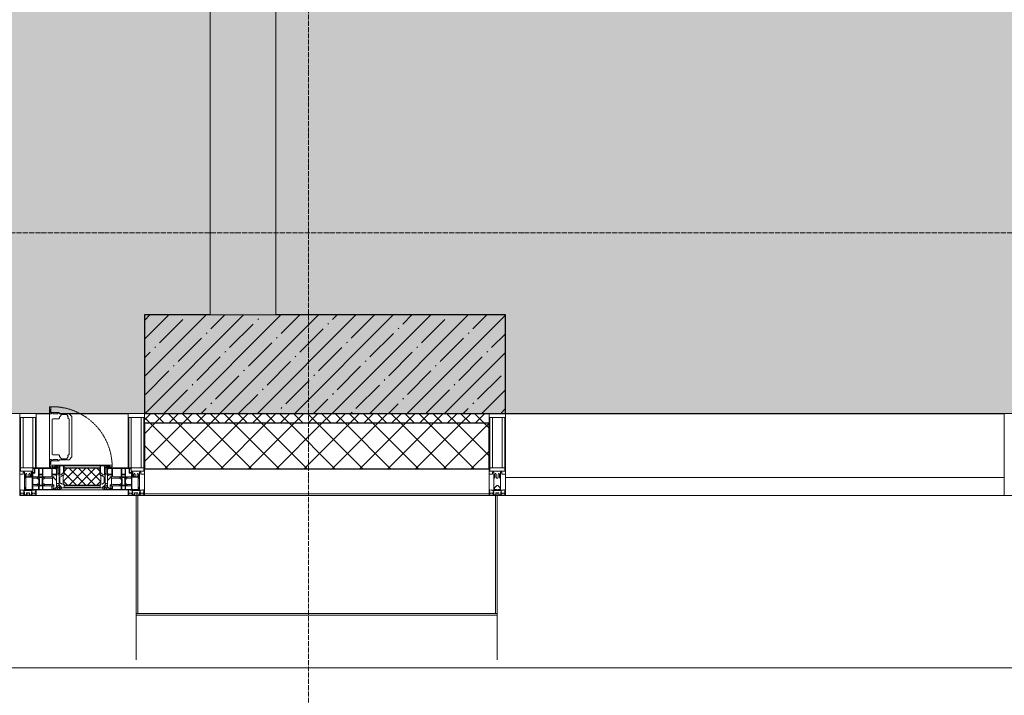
# Model space of a CAD drawing. Header units: millimetres. Extents: x -559767 to 178656, y -69521 to 138453.
# Tile 98 of 256: x -169983 to -166983, y 90862 to 92921. Entities that reach past the tile are written whole.
import ezdxf

# ---------------------------------------------------------------- set-up
doc = ezdxf.new("R2010")
doc.units = ezdxf.units.MM
doc.linetypes.add('-D1-02х01', pattern=[3, 2, -1])
doc.linetypes.add('-D1d1-15x02', pattern=[19, 15, -2, 0, -2])
for name, color, linetype, lineweight in [('_0', 7, 'Continuous', 13), ('A-COLS', 7, 'Continuous', 5), ('A-DETL-GENF', 7, 'Continuous', 5), ('A-GLAZ', 7, 'Continuous', 5), ('A-GLAZ-CURT', 8, 'Continuous', 5), ('A-GLAZ-CWMG', 8, 'Continuous', 5), ('A-WALL', 7, 'Continuous', 5), ('A-WALL-FNSH', 8, 'Continuous', 5), ('I-WALL', 7, 'Continuous', 5), ('S-COLS', 7, 'Continuous', 5), ('S-GRID', 7, 'Continuous', 5), ('Ограждение', 7, 'Continuous', 5), ('Поручни', 7, 'Continuous', 5)]:
    doc.layers.add(name, color=color, linetype=linetype, lineweight=lineweight)

# ---------------------------------------------------------------- blocks, each defined once
blk = doc.blocks.new('System Panel - A_PAN_Glass-5027492-50_AS_M_L13')
at = {"layer": 'A-GLAZ-CURT'}
for p, q in [((760, 0), (-760, 0)), ((-760, 0), (-760, -55)), ((760, -55), (760, 0)), ((-760, -55), (760, -55))]:
    blk.add_line(p, q, dxfattribs=at)
blk = doc.blocks.new('Rectangular Mullion - R_StandardFrame_50Wx250H-3323615-50_AS_M_L13')
at = {"layer": 'A-GLAZ-CWMG'}
blk.add_line((37450, 5400), (37450, 6920), dxfattribs=at)
blk = doc.blocks.new('Rectangular Mullion - R_StandardFrame_50Wx250H-3538113-50_AS_M_L13')
at = {"layer": 'A-GLAZ-CWMG', "lineweight": 9}
for p, q in [((-25, 84), (-25, 250)), ((-25, 250), (25, 250)), ((25, 250), (25, 0)), ((-25, 0), (-25, 17)), ((25, 0), (-25, 0))]:
    blk.add_line(p, q, dxfattribs=at)
blk = doc.blocks.new('Rectangular Mullion - 50Wx250H-2623690-50_AS_M_L13')
at = {"layer": 'A-DETL-GENF'}
for p, q in [((-25, 65.2), (-25, 250)), ((-25, 250), (0, 250)), ((25, 250), (0, 250)), ((25, 65.2), (25, 250)), ((-23, 237.3), (0, 237.3)), ((-23, 237.3), (-23, 73.6)), ((-14.9, 84), (-14.9, 237.3)), ((23, 237.3), (0, 237.3)), ((14.9, 84), (14.9, 237.3)), ((23, 237.3), (23, 73.6)), ((-14, 65.2), (-25, 65.2)), ((0, 84), (-23, 84)), ((-0.5, 73.6), (-23, 73.6)), ((-14, 71.3), (-14, 65.2)), ((-10, 71.3), (-14, 71.3)), ((-10, 53), (-10, 71.3)), ((-7, 65.2), (-5.9, 67.3)), ((-7, 65.2), (-7, 54.7)), ((-4.1, 67.3), (-5.9, 67.3)), ((-4.1, 67.3), (-2.9, 65.1)), ((-2.9, 65.1), (-2.9, 54.6)), ((0, 84), (23, 84)), ((0.5, 73.6), (23, 73.6)), ((4.1, 67.3), (2.9, 65.1)), ((2.9, 65.1), (2.9, 54.6)), ((4.1, 67.3), (5.9, 67.3)), ((7, 65.2), (5.9, 67.3)), ((7, 65.2), (7, 54.7)), ((10, 71.3), (14, 71.3)), ((10, 53), (10, 71.3)), ((14, 71.3), (14, 65.2)), ((14, 65.2), (25, 65.2)), ((-8.7, 53), (-10, 53)), ((-10, 53), (-10, 17)), ((-8.7, 53), (-7, 54.7)), ((-1.3, 53), (-2.9, 54.6)), ((0, 53), (-1.3, 53)), ((0, 53), (1.3, 53)), ((1.3, 53), (2.9, 54.6)), ((8.7, 53), (7, 54.7)), ((8.7, 53), (10, 53)), ((10, 53), (10, 17)), ((-23.8, 14.6), (-25, 14.2)), ((-25, 0), (-25, 14.2)), ((-22.3, 17), (-23.8, 17)), ((-23.8, 17), (-23.8, 14.6)), ((-22.5, 10.6), (-23.8, 14.6)), ((-22.5, 10.6), (-23.7, 9.9)), ((-23.7, 1.3), (-23.7, 9.9)), ((-23.7, 1.3), (-11.8, 1.3)), ((-23.2, 10.2), (-22.5, 8)), ((-22.5, 8), (-22.5, 4.5)), ((-21.3, 4.5), (-22.5, 4.5)), ((-22.3, 17), (-22.3, 16)), ((-22.3, 16), (-21.3, 16)), ((-19, 17.6), (-21.3, 16)), ((-21.3, 4.5), (-21.3, 6.5)), ((-21.3, 6.5), (-14.2, 6.5)), ((-18.4, 16.6), (-19, 17.6)), ((-7.4, 16.6), (-18.4, 16.6)), ((-14.2, 6.5), (-14.2, 4.5)), ((-13.2, 4.5), (-14.2, 4.5)), ((-13.2, 4.5), (-12.2, 7.2)), ((-12.7, 7.6), (-11.3, 11.4)), ((-12.7, 7.6), (-11.8, 6.9)), ((-12.2, 9), (-12.2, 14.8)), ((-12.2, 14.8), (0, 14.8)), ((-11.8, 1.3), (-11.8, 6.9)), ((-10.5, 11.2), (-11.3, 11.4)), ((-10.5, 1.5), (-10.5, 11.2)), ((-4.8, 1.5), (-10.5, 1.5)), ((-10, 17), (-7.5, 17)), ((-8.5, 23), (-1.5, 30)), ((-8.5, 18.5), (-8.5, 23)), ((-7.5, 18.5), (-8.5, 18.5)), ((-7.5, 17), (-7.5, 18.5)), ((-7.4, 18), (-7.4, 16.6)), ((-2.6, 18), (-7.4, 18)), ((0, 8), (-4.8, 8)), ((-4.8, 1.5), (-4.8, 8)), ((-2.6, 18), (-2.6, 16.8)), ((-2.6, 16.8), (0, 16.8)), ((-1.5, 30), (0, 30)), ((1.5, 30), (0, 30)), ((2.6, 16.8), (0, 16.8)), ((0, 14.8), (0, 16.8)), ((0, 14.8), (0, 16.8)), ((12.2, 14.8), (0, 14.8)), ((0, 0), (0, 8)), ((0, 8), (4.8, 8)), ((0, 0), (0, 8)), ((8.5, 23), (1.5, 30)), ((2.6, 18), (2.6, 16.8)), ((2.6, 18), (7.4, 18)), ((4.8, 1.5), (4.8, 8)), ((4.8, 1.5), (10.5, 1.5)), ((7.4, 18), (7.4, 16.6)), ((7.4, 16.6), (18.4, 16.6)), ((7.5, 18.5), (8.5, 18.5)), ((7.5, 17), (7.5, 18.5)), ((10, 17), (7.5, 17)), ((8.5, 18.5), (8.5, 23)), ((10.5, 11.2), (11.3, 11.4)), ((10.5, 1.5), (10.5, 11.2)), ((12.7, 7.6), (11.3, 11.4)), ((12.7, 7.6), (11.8, 6.9)), ((11.8, 1.3), (11.8, 6.9)), ((23.7, 1.3), (11.8, 1.3)), ((12.2, 9), (12.2, 14.8)), ((13.2, 4.5), (12.2, 7.2)), ((13.2, 4.5), (14.2, 4.5)), ((21.3, 6.5), (14.2, 6.5)), ((14.2, 6.5), (14.2, 4.5)), ((18.4, 16.6), (19, 17.6)), ((19, 17.6), (21.3, 16)), ((22.3, 16), (21.3, 16)), ((21.3, 4.5), (21.3, 6.5)), ((21.3, 4.5), (22.5, 4.5)), ((22.3, 17), (22.3, 16)), ((22.3, 17), (23.8, 17)), ((22.5, 10.6), (23.8, 14.6)), ((22.5, 10.6), (23.7, 9.9)), ((23.2, 10.2), (22.5, 8)), ((22.5, 8), (22.5, 4.5)), ((23.7, 1.3), (23.7, 9.9)), ((23.8, 17), (23.8, 14.6)), ((23.8, 14.6), (25, 14.2)), ((25, 0), (25, 14.2)), ((-25, 0), (0, 0)), ((25, 0), (0, 0))]:
    blk.add_line(p, q, dxfattribs=at)
for centre, start, end in [((-0.5, 73.1), 360, 90), ((0.5, 73.1), 90, 180)]:
    blk.add_arc(centre, 0.5, start, end, dxfattribs=at)
blk = doc.blocks.new('Rectangular Mullion - R_StandardFrame_50Wx250H-4058886-50_AS_M_L13')
at = {"layer": 'A-GLAZ-CWMG', "lineweight": 9}
for p, q in [((-50, 0), (-50, 250)), ((-50, 250), (0, 250)), ((0, 250), (0, 0)), ((0, 0), (-50, 0))]:
    blk.add_line(p, q, dxfattribs=at)
blk = doc.blocks.new('Rectangular Mullion - 50Wx250H-V1-50_AS_M_L13')
at = {"layer": 'A-DETL-GENF'}
for p, q in [((-25, 84), (-25, 250)), ((-25, 250), (0, 250)), ((25, 250), (0, 250)), ((25, 65.2), (25, 250)), ((-23, 237.3), (0, 237.3)), ((-23, 237.3), (-23, 84)), ((-14.9, 84), (-14.9, 237.3)), ((23, 237.3), (0, 237.3)), ((14.9, 84), (14.9, 237.3)), ((23, 237.3), (23, 73.6)), ((0, 84), (-15, 84)), ((-0.5, 73.6), (-15, 73.6)), ((-10, 71.3), (-12, 71.3)), ((-10, 57.4), (-10, 71.3)), ((-7, 65.2), (-5.9, 67.3)), ((-7, 65.2), (-7, 57)), ((-4.1, 67.3), (-5.9, 67.3)), ((-4.1, 67.3), (-2.9, 65.1)), ((-2.9, 65.1), (-2.9, 57)), ((0, 84), (23, 84)), ((0.5, 73.6), (23, 73.6)), ((4.1, 67.3), (2.9, 65.1)), ((2.9, 65.1), (2.9, 57)), ((4.1, 67.3), (5.9, 67.3)), ((7, 65.2), (5.9, 67.3)), ((7, 65.2), (7, 54.7)), ((10, 71.3), (14, 71.3)), ((10, 53), (10, 71.3)), ((14, 71.3), (14, 65.2)), ((14, 65.2), (25, 65.2)), ((8.7, 53), (7, 54.7)), ((8.7, 53), (10, 53)), ((10, 53), (10, 17)), ((-23.8, 14.6), (-25, 14.2)), ((-25, 0), (-25, 14.2)), ((-23.8, 17), (-23.8, 14.6)), ((-22.5, 10.6), (-23.8, 14.6)), ((-22.5, 10.6), (-23.7, 9.9)), ((-23.7, 1.3), (-23.7, 9.9)), ((-23.7, 1.3), (-11.8, 1.3)), ((-23.2, 10.2), (-22.5, 8)), ((-22.5, 8), (-22.5, 4.5)), ((-21.3, 4.5), (-22.5, 4.5)), ((-22.3, 17), (-22.3, 16)), ((-22.3, 16), (-21.3, 16)), ((-19.9, 17), (-21.3, 16)), ((-21.3, 4.5), (-21.3, 6.5)), ((-21.3, 6.5), (-14.2, 6.5)), ((-7.4, 16.6), (-18.4, 16.6)), ((-14.2, 6.5), (-14.2, 4.5)), ((-13.2, 4.5), (-14.2, 4.5)), ((-13.2, 4.5), (-12.2, 7.2)), ((-12.7, 7.6), (-11.3, 11.4)), ((-12.7, 7.6), (-11.8, 6.9)), ((-12.2, 9), (-12.2, 14.8)), ((-12.2, 14.8), (0, 14.8)), ((-11.8, 1.3), (-11.8, 6.9)), ((-10.5, 11.2), (-11.3, 11.4)), ((-10.5, 1.5), (-10.5, 11.2)), ((-4.8, 1.5), (-10.5, 1.5)), ((0, 8), (-4.8, 8)), ((-4.8, 1.5), (-4.8, 8)), ((-2.6, 16.8), (0, 16.8)), ((2.6, 16.8), (0, 16.8)), ((0, 14.8), (0, 16.8)), ((0, 14.8), (0, 16.8)), ((12.2, 14.8), (0, 14.8)), ((0, 0), (0, 8)), ((0, 8), (4.8, 8)), ((0, 0), (0, 8)), ((4.8, 1.5), (4.8, 8)), ((4.8, 1.5), (10.5, 1.5)), ((8.5, 23), (6, 25.5)), ((6, 18), (7.4, 18)), ((7.4, 18), (7.4, 16.6)), ((7.4, 16.6), (18.4, 16.6)), ((7.5, 18.5), (8.5, 18.5)), ((7.5, 17), (7.5, 18.5)), ((10, 17), (7.5, 17)), ((8.5, 18.5), (8.5, 23)), ((10.5, 11.2), (11.3, 11.4)), ((10.5, 1.5), (10.5, 11.2)), ((12.7, 7.6), (11.3, 11.4)), ((12.7, 7.6), (11.8, 6.9)), ((11.8, 1.3), (11.8, 6.9)), ((23.7, 1.3), (11.8, 1.3)), ((12.2, 9), (12.2, 14.8)), ((13.2, 4.5), (12.2, 7.2)), ((13.2, 4.5), (14.2, 4.5)), ((21.3, 6.5), (14.2, 6.5)), ((14.2, 6.5), (14.2, 4.5)), ((18.4, 16.6), (19, 17.6)), ((19, 17.6), (21.3, 16)), ((22.3, 16), (21.3, 16)), ((21.3, 4.5), (21.3, 6.5)), ((21.3, 4.5), (22.5, 4.5)), ((22.3, 17), (22.3, 16)), ((22.3, 17), (23.8, 17)), ((22.5, 10.6), (23.8, 14.6)), ((22.5, 10.6), (23.7, 9.9)), ((23.2, 10.2), (22.5, 8)), ((22.5, 8), (22.5, 4.5)), ((23.7, 1.3), (23.7, 9.9)), ((23.8, 17), (23.8, 14.6)), ((23.8, 14.6), (25, 14.2)), ((25, 0), (25, 14.2)), ((-25, 0), (0, 0)), ((25, 0), (0, 0))]:
    blk.add_line(p, q, dxfattribs=at)
for centre, start, end in [((-0.5, 73.1), 360, 90), ((0.5, 73.1), 90, 180)]:
    blk.add_arc(centre, 0.5, start, end, dxfattribs=at)
blk = doc.blocks.new('A_PAN_Створка - 383мм-V38-50_AS_M_L13')
at = {"layer": 'A-GLAZ-CURT'}
h = blk.add_hatch(dxfattribs=at)
h.set_pattern_fill('FP_31', color=256, style=0, pattern_type=2)
h.set_pattern_definition([(225, (22460, -750), (14.142136, -14.142136), []), (315, (22460, -750), (14.142136, 14.142136), [])])
h.paths.add_polyline_path([(-54.5, -31.8), (-54.9, -34.1), (-57.2, -36.4), (-57.2, -60.8), (-54.6, -63.4), (-53.6, -82.7), (54.6, -81.8), (55.5, -62.5), (57.2, -60.8), (57.2, -36.4), (54.9, -34.1), (54.5, -31.8), (-33.4, -31.8)])
at = {"layer": 'A-DETL-GENF'}
for p, q in [((-70, -32.1), (-61.4, -23.5)), ((61.4, -23.5), (-61.4, -23.5)), ((-54.9, -25.8), (-53.9, -24.8)), ((-54.9, -29.5), (-54.9, -25.8)), ((-53.9, -30.5), (-54.9, -29.5)), ((-53.9, -24.8), (53.9, -24.8)), ((54.9, -25.8), (53.9, -24.8)), ((53.9, -30.5), (54.9, -29.5)), ((54.9, -29.5), (54.9, -25.8)), ((70, -32.1), (61.4, -23.5)), ((-70, -62.5), (-70, -32.1)), ((-67.8, -38.3), (-65.7, -37.4)), ((-67.8, -55.7), (-67.8, -38.3)), ((-66, -56.5), (-67.8, -55.7)), ((-66, -56.5), (-62, -59.1)), ((-65.7, -37.4), (-60.8, -34.7)), ((-62, -59.1), (-60.7, -61)), ((-60.8, -34.7), (-57.3, -35.9)), ((-55.2, -33.8), (-57.3, -35.9)), ((-54.9, -34.1), (-57.2, -36.4)), ((-57.2, -36.4), (-57.2, -60.8)), ((-55.2, -33.8), (-54.8, -31.5)), ((-54.5, -31.8), (-54.9, -34.1)), ((0, -31.5), (-54.8, -31.5)), ((54.5, -31.8), (-54.5, -31.8)), ((53.9, -30.5), (-53.9, -30.5)), ((0, -31.5), (54.8, -31.5)), ((54.9, -34.1), (54.5, -31.8)), ((55.2, -33.8), (54.8, -31.5)), ((57.2, -36.4), (54.9, -34.1)), ((55.2, -33.8), (57.3, -35.9)), ((57.2, -60.8), (57.2, -36.4)), ((60.8, -34.7), (57.3, -35.9)), ((62, -59.1), (60.7, -61)), ((65.7, -37.4), (60.8, -34.7)), ((66, -56.5), (62, -59.1)), ((67.8, -38.3), (65.7, -37.4)), ((66, -56.5), (67.8, -55.7)), ((67.8, -55.7), (67.8, -38.3)), ((70, -62.5), (70, -32.1)), ((-91.5, -87.5), (-73.9, -87.5)), ((-91.5, -92), (-91.5, -87.5)), ((-83.4, -90.3), (-83.4, -87.5)), ((-73.9, -62.5), (-70, -62.5)), ((-73.9, -87.5), (-73.9, -62.5)), ((-69.4, -66.5), (-73.9, -66.5)), ((-73.9, -81.5), (-69.4, -81.5)), ((-69.4, -85.5), (-73.9, -85.5)), ((-69.4, -81.5), (-69.4, -66.5)), ((-69.4, -90.3), (-69.4, -85.5)), ((-61.7, -62.5), (-67.9, -62.5)), ((-67.9, -62.5), (-67.9, -89.3)), ((-67.9, -89.3), (-66.9, -90.3)), ((-61.7, -64.9), (-61.7, -62.5)), ((-60.1, -67.7), (-61.7, -64.9)), ((-60.7, -61), (-57.4, -61)), ((-56.4, -67.7), (-60.1, -67.7)), ((-57.4, -61), (-54.9, -63.5)), ((-57.4, -90.3), (-56.4, -89.4)), ((-57.2, -60.8), (-54.6, -63.4)), ((-56.4, -89.4), (-56.4, -67.7)), ((-54.9, -63.5), (-54.9, -81.9)), ((-54.9, -81.9), (-53.8, -83)), ((-54.9, -85.6), (-53.9, -84.6)), ((-54.9, -89.3), (-54.9, -85.6)), ((-53.9, -90.3), (-54.9, -89.3)), ((-54.6, -63.4), (-54.6, -81.8)), ((-54.6, -81.8), (-53.6, -82.7)), ((-53.9, -84.6), (53.9, -84.6)), ((53.8, -83), (-53.8, -83)), ((-53.6, -82.7), (53.6, -82.7)), ((53.6, -82.7), (54.6, -81.8)), ((54.9, -81.9), (53.8, -83)), ((54.9, -85.6), (53.9, -84.6)), ((53.9, -90.3), (54.9, -89.3)), ((54.6, -63.4), (57.2, -60.8)), ((54.6, -81.8), (54.6, -63.4)), ((57.4, -61), (54.9, -63.5)), ((54.9, -63.5), (54.9, -81.9)), ((54.9, -89.3), (54.9, -85.6)), ((56.4, -67.7), (60.1, -67.7)), ((56.4, -89.4), (56.4, -67.7)), ((57.4, -90.3), (56.4, -89.4)), ((60.7, -61), (57.4, -61)), ((60.1, -67.7), (61.7, -64.9)), ((61.7, -62.5), (67.9, -62.5)), ((61.7, -64.9), (61.7, -62.5)), ((67.9, -89.3), (66.9, -90.3)), ((67.9, -62.5), (67.9, -89.3)), ((69.4, -66.5), (73.9, -66.5)), ((69.4, -81.5), (69.4, -66.5)), ((73.9, -81.5), (69.4, -81.5)), ((69.4, -85.5), (73.9, -85.5)), ((69.4, -90.3), (69.4, -85.5)), ((73.9, -62.5), (70, -62.5)), ((73.9, -87.5), (73.9, -62.5)), ((91.5, -87.5), (73.9, -87.5)), ((83.4, -90.3), (83.4, -87.5)), ((91.5, -92), (91.5, -87.5)), ((-91.5, -92), (91.5, -92)), ((-83.4, -90.3), (-69.4, -90.3)), ((-66.9, -90.3), (-57.4, -90.3)), ((53.9, -90.3), (-53.9, -90.3)), ((66.9, -90.3), (57.4, -90.3)), ((83.4, -90.3), (69.4, -90.3))]:
    blk.add_line(p, q, dxfattribs=at)
at = {"layer": 'A-DETL-GENF', "color": 9, "true_color": 0xc8c8c8}
for p, q in [((95.1, -87.5), (95.1, -105.1)), ((99.6, -87.5), (95.1, -87.5)), ((99.6, -270.5), (99.6, -87.5)), ((39.7, -109), (31.1, -117.6)), ((31.1, -117.6), (31.1, -240.4)), ((70.1, -109), (39.7, -109)), ((45, -113.3), (42.3, -118.2)), ((42.3, -118.2), (43.5, -121.7)), ((45.9, -111.2), (45, -113.3)), ((63.3, -111.2), (45.9, -111.2)), ((64.1, -113), (63.3, -111.2)), ((64.1, -113), (66.7, -117)), ((66.7, -117), (68.6, -118.3)), ((68.6, -118.3), (68.6, -121.6)), ((70.1, -105.1), (70.1, -109)), ((95.1, -105.1), (70.1, -105.1)), ((74.1, -109.6), (74.1, -105.1)), ((89.1, -109.6), (74.1, -109.6)), ((89.1, -105.1), (89.1, -109.6)), ((93.1, -109.6), (93.1, -105.1)), ((97.9, -109.6), (93.1, -109.6)), ((97.9, -95.6), (95.1, -95.6)), ((97.9, -95.6), (97.9, -109.6)), ((41.4, -123.8), (39.1, -124.2)), ((39.1, -179), (39.1, -124.2)), ((41.4, -123.8), (43.5, -121.7)), ((68.6, -121.6), (71.1, -124.1)), ((71.1, -124.1), (89.5, -124.1)), ((89.5, -124.1), (90.6, -125.2)), ((90.6, -125.2), (90.6, -232.8)), ((39.1, -179), (39.1, -233.8)), ((41.4, -234.2), (39.1, -233.8)), ((41.4, -234.2), (43.5, -236.3)), ((42.3, -239.8), (43.5, -236.3)), ((45, -244.7), (42.3, -239.8)), ((66.7, -241), (68.6, -239.7)), ((68.6, -236.4), (71.1, -233.9)), ((68.6, -239.7), (68.6, -236.4)), ((71.1, -233.9), (89.5, -233.9)), ((89.5, -233.9), (90.6, -232.8)), ((39.7, -249), (31.1, -240.4)), ((70.1, -249), (39.7, -249)), ((45.9, -246.8), (45, -244.7)), ((63.3, -246.8), (45.9, -246.8)), ((64.1, -245), (63.3, -246.8)), ((64.1, -245), (66.7, -241)), ((70.1, -252.9), (70.1, -249)), ((95.1, -252.9), (70.1, -252.9)), ((74.1, -248.4), (74.1, -252.9)), ((89.1, -248.4), (74.1, -248.4)), ((89.1, -252.9), (89.1, -248.4)), ((93.1, -248.4), (93.1, -252.9)), ((97.9, -248.4), (93.1, -248.4)), ((95.1, -270.5), (95.1, -252.9)), ((97.9, -262.4), (95.1, -262.4)), ((97.9, -262.4), (97.9, -248.4)), ((99.6, -270.5), (95.1, -270.5))]:
    blk.add_line(p, q, dxfattribs=at)
at = {"layer": 'A-GLAZ'}
for p, q in [((-67.9, -17), (-171, -17)), ((-171, -17), (-171, -57)), ((-171, -18.5), (-153.5, -18.5)), ((-153.5, -18.5), (-152, -20)), ((-152, -20), (-152, -73.5)), ((-150.5, -17), (-150.5, -29.4)), ((-132.4, -18.6), (-150.5, -18.6)), ((-150.5, -29.4), (-132.4, -29.4)), ((-132.4, -29.4), (-132.4, -18.6)), ((-131, -18.2), (-131, -29.5)), ((-120.8, -18.2), (-131, -18.2)), ((-131, -29.5), (-120.8, -29.5)), ((-120.8, -18.2), (-120.8, -29.5)), ((-119.3, -18.6), (-92.5, -18.6)), ((-119.3, -29.4), (-119.3, -18.6)), ((-92.5, -29.4), (-119.3, -29.4)), ((-92.5, -18.6), (-92.5, -29.4)), ((-90.8, -18.5), (-90.8, -29.4)), ((-87.3, -18.5), (-90.8, -18.5)), ((-90.8, -29.4), (-85.9, -29.4)), ((-87.3, -20.4), (-87.3, -18.5)), ((-87.3, -20.4), (-87.3, -21.9)), ((-84.8, -20.4), (-87.3, -20.4)), ((-87.3, -21.9), (-85.9, -21.9)), ((-85.9, -18.2), (-85.9, -20.4)), ((-75.9, -18.2), (-85.9, -18.2)), ((-85.9, -21.9), (-85.9, -29.4)), ((-85.9, -29.4), (-85.9, -32.5)), ((-83.4, -20.4), (-84.8, -20.4)), ((-70, -33.8), (-83.4, -20.4)), ((-78, -84), (-78, -23.5)), ((-78, -23.5), (-67.9, -23.5)), ((-75.9, -21.5), (-75.9, -18.2)), ((-75.9, -21.5), (-75.9, -23.5)), ((-74.9, -21.5), (-75.9, -21.5)), ((-75.9, -23.5), (-73, -23.5)), ((-74.9, -17.9), (-74.9, -21.5)), ((-68.9, -17.9), (-74.9, -17.9)), ((-67.2, -29.3), (-73, -23.5)), ((-61.4, -23.5), (-70, -32.1)), ((-68.9, -21.5), (-68.9, -17.9)), ((-67.9, -21.5), (-68.9, -21.5)), ((67.9, -17), (-67.9, -17)), ((-61.4, -23.5), (-67.9, -17)), ((-67.9, -17), (-67.9, -23.5)), ((-67.9, -17), (67.9, -17)), ((-67.9, -21.5), (-67.9, -23.5)), ((-67.9, -23.5), (-64.6, -26.8)), ((-67.9, -23.5), (-64.6, -26.8)), ((-64.6, -26.8), (-67.2, -29.3)), ((-64.6, -26.8), (-61.4, -23.5)), ((61.4, -23.5), (-61.4, -23.5)), ((67.9, -17), (61.4, -23.5)), ((70, -32.1), (61.4, -23.5)), ((61.4, -23.5), (64.6, -26.8)), ((67.9, -23.5), (64.6, -26.8)), ((64.6, -26.8), (67.9, -23.5)), ((64.6, -26.8), (67.2, -29.3)), ((67.2, -29.3), (73, -23.5)), ((67.9, -23.5), (67.9, -17)), ((171, -17), (67.9, -17)), ((67.9, -21.5), (67.9, -23.5)), ((67.9, -21.5), (68.9, -21.5)), ((67.9, -23.5), (78, -23.5)), ((68.9, -17.9), (74.9, -17.9)), ((68.9, -21.5), (68.9, -17.9)), ((70, -33.8), (83.4, -20.4)), ((75.9, -23.5), (73, -23.5)), ((74.9, -17.9), (74.9, -21.5)), ((74.9, -21.5), (75.9, -21.5)), ((75.9, -18.2), (85.9, -18.2)), ((75.9, -21.5), (75.9, -18.2)), ((75.9, -21.5), (75.9, -23.5)), ((78, -23.5), (78, -84)), ((83.4, -20.4), (84.8, -20.4)), ((84.8, -20.4), (87.3, -20.4)), ((85.9, -18.2), (85.9, -20.4)), ((85.9, -21.9), (85.9, -29.4)), ((87.3, -21.9), (85.9, -21.9)), ((85.9, -29.4), (85.9, -32.5)), ((90.8, -29.4), (85.9, -29.4)), ((87.3, -18.5), (90.8, -18.5)), ((87.3, -20.4), (87.3, -18.5)), ((87.3, -20.4), (87.3, -21.9)), ((90.8, -18.5), (90.8, -29.4)), ((92.5, -18.6), (92.5, -29.4)), ((119.3, -18.6), (92.5, -18.6)), ((92.5, -29.4), (119.3, -29.4)), ((119.3, -29.4), (119.3, -18.6)), ((120.8, -18.2), (120.8, -29.5)), ((120.8, -18.2), (131, -18.2)), ((131, -29.5), (120.8, -29.5)), ((131, -18.2), (131, -29.5)), ((132.4, -18.6), (150.5, -18.6)), ((132.4, -29.4), (132.4, -18.6)), ((150.5, -29.4), (132.4, -29.4)), ((150.5, -17), (150.5, -29.4)), ((153.5, -18.5), (152, -20)), ((152, -20), (152, -73.5)), ((171, -18.5), (153.5, -18.5)), ((171, -57), (171, -17)), ((-171, -55.5), (-152, -55.5)), ((-171, -57), (-156, -57)), ((-153, -60), (-153, -73.5)), ((-150.5, -33.6), (-150.5, -68)), ((-136.3, -33.6), (-150.5, -33.6)), ((-136.4, -52.4), (-150.5, -52.4)), ((-150.5, -56.6), (-132.4, -56.6)), ((-137.2, -31), (-135.8, -35)), ((-132.5, -31), (-137.2, -31)), ((-137.2, -54.8), (-135.8, -50.8)), ((-132.5, -54.8), (-137.2, -54.8)), ((-132.1, -36.8), (-135.8, -35)), ((-132.1, -49), (-135.8, -50.8)), ((-132.5, -31.9), (-133.4, -33.7)), ((-133.4, -33.7), (-130.1, -35.3)), ((-133.4, -52), (-130.1, -50.4)), ((-132.5, -53.8), (-133.4, -52)), ((-132.5, -31.9), (-132.5, -31)), ((-132.5, -53.8), (-132.5, -54.8)), ((-132.4, -56.6), (-132.4, -82.5)), ((-132.1, -49), (-132.1, -36.8)), ((-131, -30.9), (-131, -33)), ((-120.8, -30.9), (-131, -30.9)), ((-129.4, -34.6), (-131, -33)), ((-129.4, -51.1), (-131, -52.7)), ((-131, -55.1), (-131, -52.7)), ((-120.8, -55.1), (-131, -55.1)), ((-131, -56.5), (-131, -62.6)), ((-131, -56.5), (-120.8, -56.5)), ((-130.1, -35.3), (-129.4, -34.6)), ((-130.1, -35.3), (-130.1, -50.4)), ((-130.1, -50.4), (-129.4, -51.1)), ((-122.4, -34.6), (-120.8, -33)), ((-121.7, -35.3), (-122.4, -34.6)), ((-121.7, -50.4), (-122.4, -51.1)), ((-122.4, -51.1), (-120.8, -52.7)), ((-118.4, -33.7), (-121.7, -35.3)), ((-121.7, -35.3), (-121.7, -50.4)), ((-118.4, -52), (-121.7, -50.4)), ((-120.8, -30.9), (-120.8, -33)), ((-120.8, -55.1), (-120.8, -52.7)), ((-120.8, -56.5), (-120.8, -62.6)), ((-119.7, -36.8), (-115.9, -35)), ((-119.7, -49), (-119.7, -36.8)), ((-119.7, -49), (-115.9, -50.8)), ((-119.3, -31), (-114.6, -31)), ((-119.3, -31.9), (-119.3, -31)), ((-119.3, -31.9), (-118.4, -33.7)), ((-119.3, -53.8), (-118.4, -52)), ((-119.3, -53.8), (-119.3, -54.8)), ((-119.3, -54.8), (-114.6, -54.8)), ((-119.3, -56.6), (-119.3, -82.5)), ((-92.5, -56.6), (-119.3, -56.6)), ((-114.6, -31), (-115.9, -35)), ((-114.6, -54.8), (-115.9, -50.8)), ((-94.1, -33.5), (-115.4, -33.5)), ((-94.1, -52.5), (-115.3, -52.5)), ((-89.9, -35.1), (-94.1, -33.5)), ((-89.9, -50.9), (-94.1, -52.5)), ((-92.5, -56.6), (-92.5, -82.5)), ((-90.8, -56.6), (-85.9, -56.6)), ((-90.8, -62.7), (-90.8, -56.6)), ((-89.9, -32.5), (-89.9, -35.1)), ((-85.9, -32.5), (-89.9, -32.5)), ((-89.9, -35.1), (-89.9, -50.9)), ((-89.9, -52.2), (-89.9, -50.9)), ((-89.9, -52.2), (-88.6, -53.5)), ((-85.9, -53.5), (-88.6, -53.5)), ((-85.9, -53.5), (-78, -45.6)), ((-85.9, -56.6), (-85.9, -53.5)), ((-78, -36.8), (-70, -36.8)), ((-78, -45.6), (-78, -36.8)), ((-70, -32.1), (-70, -62.5)), ((-70, -36.8), (-70, -33.8)), ((70, -62.5), (70, -32.1)), ((70, -36.8), (70, -33.8)), ((78, -36.8), (70, -36.8)), ((78, -45.6), (78, -36.8)), ((85.9, -53.5), (78, -45.6)), ((85.9, -32.5), (89.9, -32.5)), ((85.9, -53.5), (88.6, -53.5)), ((85.9, -56.6), (85.9, -53.5)), ((90.8, -56.6), (85.9, -56.6)), ((89.9, -52.2), (88.6, -53.5)), ((89.9, -32.5), (89.9, -35.1)), ((89.9, -35.1), (94.1, -33.5)), ((89.9, -35.1), (89.9, -50.9)), ((89.9, -50.9), (94.1, -52.5)), ((89.9, -52.2), (89.9, -50.9)), ((90.8, -62.7), (90.8, -56.6)), ((92.5, -56.6), (119.3, -56.6)), ((92.5, -56.6), (92.5, -82.5)), ((94.1, -33.5), (115.4, -33.5)), ((94.1, -52.5), (115.3, -52.5)), ((114.6, -31), (115.9, -35)), ((119.3, -31), (114.6, -31)), ((114.6, -54.8), (115.9, -50.8)), ((119.3, -54.8), (114.6, -54.8)), ((119.7, -36.8), (115.9, -35)), ((119.7, -49), (115.9, -50.8)), ((119.3, -31.9), (118.4, -33.7)), ((118.4, -33.7), (121.7, -35.3)), ((118.4, -52), (121.7, -50.4)), ((119.3, -53.8), (118.4, -52)), ((119.3, -31.9), (119.3, -31)), ((119.3, -53.8), (119.3, -54.8)), ((119.3, -56.6), (119.3, -82.5)), ((119.7, -49), (119.7, -36.8)), ((120.8, -30.9), (120.8, -33)), ((120.8, -30.9), (131, -30.9)), ((122.4, -34.6), (120.8, -33)), ((122.4, -51.1), (120.8, -52.7)), ((120.8, -55.1), (120.8, -52.7)), ((120.8, -55.1), (131, -55.1)), ((120.8, -56.5), (120.8, -62.6)), ((131, -56.5), (120.8, -56.5)), ((121.7, -35.3), (122.4, -34.6)), ((121.7, -35.3), (121.7, -50.4)), ((121.7, -50.4), (122.4, -51.1)), ((129.4, -34.6), (131, -33)), ((130.1, -35.3), (129.4, -34.6)), ((130.1, -50.4), (129.4, -51.1)), ((129.4, -51.1), (131, -52.7)), ((133.4, -33.7), (130.1, -35.3)), ((130.1, -35.3), (130.1, -50.4)), ((133.4, -52), (130.1, -50.4)), ((131, -30.9), (131, -33)), ((131, -55.1), (131, -52.7)), ((131, -56.5), (131, -62.6)), ((132.1, -36.8), (135.8, -35)), ((132.1, -49), (132.1, -36.8)), ((132.1, -49), (135.8, -50.8)), ((150.5, -56.6), (132.4, -56.6)), ((132.4, -56.6), (132.4, -82.5)), ((132.5, -31), (137.2, -31)), ((132.5, -31.9), (132.5, -31)), ((132.5, -31.9), (133.4, -33.7)), ((132.5, -53.8), (133.4, -52)), ((132.5, -53.8), (132.5, -54.8)), ((132.5, -54.8), (137.2, -54.8)), ((137.2, -31), (135.8, -35)), ((137.2, -54.8), (135.8, -50.8)), ((136.3, -33.6), (150.5, -33.6)), ((136.4, -52.4), (150.5, -52.4)), ((150.5, -33.6), (150.5, -68)), ((171, -55.5), (152, -55.5)), ((153, -73.5), (153, -60)), ((156, -57), (171, -57)), ((-153, -73.5), (-150, -73.5)), ((-150.5, -68), (-143.5, -68)), ((-150.5, -69.5), (-150.5, -73.5)), ((-145, -69.5), (-150.5, -69.5)), ((-150, -73.5), (-150, -84)), ((-150, -84), (-78, -84)), ((-148.5, -81), (-148.5, -82.5)), ((-143.5, -81), (-148.5, -81)), ((-148.5, -82.5), (-132.4, -82.5)), ((-145, -69.5), (-145, -79.5)), ((-143.5, -68), (-143.5, -81)), ((-120.8, -62.6), (-131, -62.6)), ((-131, -64.6), (-120.8, -64.6)), ((-131, -82.5), (-131, -64.6)), ((-131, -82.5), (-120.8, -82.5)), ((-120.8, -82.5), (-120.8, -64.6)), ((-119.3, -82.5), (-92.5, -82.5)), ((-73.9, -87.5), (-91.5, -87.5)), ((-91.5, -87.5), (-91.5, -92)), ((-80.4, -62.7), (-90.8, -62.7)), ((-90.8, -64.6), (-90.8, -82.5)), ((-80.1, -64.6), (-90.8, -64.6)), ((-90.8, -82.5), (-79.5, -82.5)), ((-78, -84), (-85, -84)), ((-85, -84), (-85, -87.5)), ((-85, -87.5), (-78, -87.5)), ((-80.4, -61.1), (-80.4, -62.7)), ((-78, -61.1), (-80.4, -61.1)), ((-80.1, -66.1), (-80.1, -64.6)), ((-78, -66.1), (-80.1, -66.1)), ((-79.5, -80.6), (-78, -80.6)), ((-79.5, -82.5), (-79.5, -80.6)), ((-78, -66.1), (-78, -61.1)), ((-78, -87.5), (-78, -84)), ((-78, -84), (-73.9, -84)), ((-70, -62.5), (-73.9, -62.5)), ((-73.9, -62.5), (-73.9, -87.5)), ((73.9, -62.5), (70, -62.5)), ((73.9, -87.5), (73.9, -62.5)), ((73.9, -84), (78, -84)), ((91.5, -87.5), (73.9, -87.5)), ((78, -61.1), (80.4, -61.1)), ((78, -66.1), (78, -61.1)), ((78, -66.1), (80.1, -66.1)), ((79.5, -80.6), (78, -80.6)), ((78, -87.5), (78, -84)), ((78, -84), (85, -84)), ((78, -84), (150, -84)), ((85, -87.5), (78, -87.5)), ((79.5, -82.5), (79.5, -80.6)), ((90.8, -82.5), (79.5, -82.5)), ((80.1, -64.6), (90.8, -64.6)), ((80.1, -66.1), (80.1, -64.6)), ((80.4, -61.1), (80.4, -62.7)), ((80.4, -62.7), (90.8, -62.7)), ((85, -84), (85, -87.5)), ((90.8, -64.6), (90.8, -82.5)), ((91.5, -92), (91.5, -87.5)), ((119.3, -82.5), (92.5, -82.5)), ((120.8, -62.6), (131, -62.6)), ((120.8, -82.5), (120.8, -64.6)), ((131, -64.6), (120.8, -64.6)), ((131, -82.5), (120.8, -82.5)), ((131, -82.5), (131, -64.6)), ((148.5, -82.5), (132.4, -82.5)), ((143.5, -68), (143.5, -81)), ((150.5, -68), (143.5, -68)), ((143.5, -81), (148.5, -81)), ((145, -69.5), (150.5, -69.5)), ((145, -69.5), (145, -79.5)), ((148.5, -81), (148.5, -82.5)), ((150, -84), (150, -73.5)), ((150, -73.5), (153, -73.5)), ((150.5, -69.5), (150.5, -73.5)), ((-91.5, -92), (91.5, -92))]:
    blk.add_line(p, q, dxfattribs=at)
for centre, start, end in [((-156, -60), 0, 90), ((156, -60), 90, 180)]:
    blk.add_arc(centre, 3, start, end, dxfattribs=at)
at = {"layer": 'A-GLAZ', "linetype": '-D1-02х01'}
blk.add_arc((91.4, -87.5), 183, 181.4091, 271.1445, dxfattribs=at)
blk = doc.blocks.new('Rectangular Mullion - R_StandardFrame_50Wx250H-V24-50_AS_M_L13')
at = {"layer": 'A-GLAZ-CWMG'}
for p, q in [((10710.4, -500), (10670, -500)), ((10950, -500), (10739.9, -500)), ((10950, -750), (10670, -750))]:
    blk.add_line(p, q, dxfattribs=at)
blk = doc.blocks.new('Ограждение - Ограждение-4621457-50_AS_M_L13')
at = {"layer": 'Поручни'}
blk.add_line((19705, -1325), (38275, -1325), dxfattribs=at)
blk = doc.blocks.new('Rectangular Mullion - 50Wx250H-V3-50_AS_M_L13')
at = {"layer": 'A-DETL-GENF'}
for p, q in [((-25, 65.2), (-25, 250)), ((-25, 250), (0, 250)), ((25, 250), (0, 250)), ((25, 84), (25, 250)), ((-23, 237.3), (0, 237.3)), ((-23, 237.3), (-23, 73.6)), ((-14.9, 84), (-14.9, 237.3)), ((23, 237.3), (0, 237.3)), ((14.9, 84), (14.9, 237.3)), ((23, 237.3), (23, 84)), ((-14, 65.2), (-25, 65.2)), ((0, 84), (-23, 84)), ((-0.5, 73.6), (-23, 73.6)), ((-14, 71.3), (-14, 65.2)), ((-10, 71.3), (-14, 71.3)), ((-10, 53), (-10, 71.3)), ((-7, 65.2), (-5.9, 67.3)), ((-7, 65.2), (-7, 54.7)), ((-4.1, 67.3), (-5.9, 67.3)), ((-4.1, 67.3), (-2.9, 65.1)), ((-2.9, 65.1), (-2.9, 57)), ((0, 84), (15, 84)), ((0.5, 73.6), (15, 73.6)), ((4.1, 67.3), (2.9, 65.1)), ((2.9, 65.1), (2.9, 57)), ((4.1, 67.3), (5.9, 67.3)), ((7, 65.2), (5.9, 67.3)), ((7, 65.2), (7, 57)), ((10, 71.3), (12, 71.3)), ((10, 57.4), (10, 71.3)), ((-8.7, 53), (-10, 53)), ((-10, 53), (-10, 17)), ((-8.7, 53), (-7, 54.7)), ((-23.8, 14.6), (-25, 14.2)), ((-25, 0), (-25, 14.2)), ((-22.3, 17), (-23.8, 17)), ((-23.8, 17), (-23.8, 14.6)), ((-22.5, 10.6), (-23.8, 14.6)), ((-22.5, 10.6), (-23.7, 9.9)), ((-23.7, 1.3), (-23.7, 9.9)), ((-23.7, 1.3), (-11.8, 1.3)), ((-23.2, 10.2), (-22.5, 8)), ((-22.5, 8), (-22.5, 4.5)), ((-21.3, 4.5), (-22.5, 4.5)), ((-22.3, 17), (-22.3, 16)), ((-22.3, 16), (-21.3, 16)), ((-19, 17.6), (-21.3, 16)), ((-21.3, 4.5), (-21.3, 6.5)), ((-21.3, 6.5), (-14.2, 6.5)), ((-18.4, 16.6), (-19, 17.6)), ((-7.4, 16.6), (-18.4, 16.6)), ((-14.2, 6.5), (-14.2, 4.5)), ((-13.2, 4.5), (-14.2, 4.5)), ((-13.2, 4.5), (-12.2, 7.2)), ((-12.7, 7.6), (-11.3, 11.4)), ((-12.7, 7.6), (-11.8, 6.9)), ((-12.2, 9), (-12.2, 14.8)), ((-12.2, 14.8), (0, 14.8)), ((-11.8, 1.3), (-11.8, 6.9)), ((-10.5, 11.2), (-11.3, 11.4)), ((-10.5, 1.5), (-10.5, 11.2)), ((-4.8, 1.5), (-10.5, 1.5)), ((-10, 17), (-7.5, 17)), ((-8.5, 23), (-6, 25.5)), ((-8.5, 18.5), (-8.5, 23)), ((-7.5, 18.5), (-8.5, 18.5)), ((-7.5, 17), (-7.5, 18.5)), ((-7.4, 18), (-7.4, 16.6)), ((-6, 18), (-7.4, 18)), ((0, 8), (-4.8, 8)), ((-4.8, 1.5), (-4.8, 8)), ((-2.6, 16.8), (0, 16.8)), ((2.6, 16.8), (0, 16.8)), ((0, 14.8), (0, 16.8)), ((0, 14.8), (0, 16.8)), ((12.2, 14.8), (0, 14.8)), ((0, 0), (0, 8)), ((0, 8), (4.8, 8)), ((0, 0), (0, 8)), ((4.8, 1.5), (4.8, 8)), ((4.8, 1.5), (10.5, 1.5)), ((7.4, 16.6), (18.4, 16.6)), ((10.5, 11.2), (11.3, 11.4)), ((10.5, 1.5), (10.5, 11.2)), ((12.7, 7.6), (11.3, 11.4)), ((12.7, 7.6), (11.8, 6.9)), ((11.8, 1.3), (11.8, 6.9)), ((23.7, 1.3), (11.8, 1.3)), ((12.2, 9), (12.2, 14.8)), ((13.2, 4.5), (12.2, 7.2)), ((13.2, 4.5), (14.2, 4.5)), ((21.3, 6.5), (14.2, 6.5)), ((14.2, 6.5), (14.2, 4.5)), ((19.9, 17), (21.3, 16)), ((22.3, 16), (21.3, 16)), ((21.3, 4.5), (21.3, 6.5)), ((21.3, 4.5), (22.5, 4.5)), ((22.3, 17), (22.3, 16)), ((22.5, 10.6), (23.8, 14.6)), ((22.5, 10.6), (23.7, 9.9)), ((23.2, 10.2), (22.5, 8)), ((22.5, 8), (22.5, 4.5)), ((23.7, 1.3), (23.7, 9.9)), ((23.8, 17), (23.8, 14.6)), ((23.8, 14.6), (25, 14.2)), ((25, 0), (25, 14.2)), ((-25, 0), (0, 0)), ((25, 0), (0, 0))]:
    blk.add_line(p, q, dxfattribs=at)
for centre, start, end in [((-0.5, 73.1), 360, 90), ((0.5, 73.1), 90, 180)]:
    blk.add_arc(centre, 0.5, start, end, dxfattribs=at)
blk = doc.blocks.new('Rectangular Mullion - R_StandardFrame_50Wx250H-4053641-50_AS_M_L13')
at = {"layer": 'A-GLAZ-CWMG', "lineweight": 9}
for p, q in [((0, 250), (-50, 250)), ((-50, 250), (-50, 84)), ((0, 0), (0, 250)), ((-50, 17), (-50, 0)), ((-50, 0), (0, 0))]:
    blk.add_line(p, q, dxfattribs=at)
blk = doc.blocks.new('RST_AR_KMN_R22_B3_FCD_rvt-1-50_AS_M_L13')
at = {"layer": 'A-WALL'}
h = blk.add_hatch(dxfattribs=at)
h.set_pattern_fill('FP_6', color=256, style=0, pattern_type=2)
h.set_pattern_definition([(45, (0, 0), (-21.213203, 21.213203), []), (135, (0, 0), (-21.213203, -21.213203), [])])
h.paths.add_polyline_path([(23700, -530), (23700, -500), (22650, -500.8), (22650, -530), (23050, -530)])
h = blk.add_hatch(dxfattribs=at)
h.set_pattern_fill('FP_7', color=256, style=0, pattern_type=2)
h.set_pattern_definition([(45, (0, 0), (-42.4264, 42.4264), []), (135, (0, 0), (-42.4264, -42.4264), [])])
h.paths.add_polyline_path([(23050, -670), (23700, -670), (23700, -530), (22650, -530), (22650, -670), (22850, -670)])
at = {"layer": 'A-COLS', "lineweight": 18}
for p, q in [((22625, -750), (22625, -1109.6)), ((22630, -750), (22625, -750)), ((22630, -1109.6), (22630, -750)), ((23720, -750), (23720, -1109.6)), ((23725, -750), (23720, -750)), ((23725, -1109.6), (23725, -750)), ((22625, -1109.6), (22630, -1109.6)), ((22625, -1109.6), (22625, -1114.6)), ((23725, -1109.6), (22625, -1109.6)), ((23720, -1109.6), (23725, -1109.6)), ((23725, -1114.6), (23725, -1109.6)), ((22625, -1114.6), (23725, -1114.6))]:
    blk.add_line(p, q, dxfattribs=at)
at = {"layer": 'A-COLS'}
for p, q in [((22625, -1250.6), (22625, -1114.6)), ((23725, -1250.6), (23725, -1114.6))]:
    blk.add_line(p, q, dxfattribs=at)
at = {"layer": 'A-WALL'}
for p, q in [((23700, -500), (22650, -500)), ((22650, -500), (22650, -530)), ((23700, -530), (23700, -500)), ((22650, -670), (22650, -745)), ((23700, -745), (23700, -670)), ((23700, -745), (22650, -745))]:
    blk.add_line(p, q, dxfattribs=at)
at = {"layer": 'A-WALL', "lineweight": 25}
for p, q in [((22650, -530), (22650, -670)), ((23700, -530), (22650, -530)), ((23700, -670), (23700, -530)), ((23700, -670), (22650, -670))]:
    blk.add_line(p, q, dxfattribs=at)
at = {"layer": 'A-WALL-FNSH'}
for p, q in [((22650, -745), (22650, -750)), ((23700, -750), (23700, -745)), ((22650, -750), (23700, -750))]:
    blk.add_line(p, q, dxfattribs=at)
at = {"layer": 'A-GLAZ-CURT', "lineweight": 5, "rotation": 180}
for name, p in [('A_PAN_Створка - 383мм-V38-50_AS_M_L13', (22460, -750)), ('System Panel - A_PAN_Glass-5027492-50_AS_M_L13', (24510, -750))]:
    blk.add_blockref(name, p, dxfattribs=at)
at = {"layer": 'A-GLAZ-CWMG', "lineweight": 5, "rotation": 270.0000000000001}
for p in [(15350, 36950), (18350, 36950)]:
    blk.add_blockref('Rectangular Mullion - R_StandardFrame_50Wx250H-3323615-50_AS_M_L13', p, dxfattribs=at)
at = {"layer": 'A-GLAZ-CWMG', "lineweight": 5, "extrusion": (0, 0, -1)}
for name, p in [('Rectangular Mullion - 50Wx250H-V1-50_AS_M_L13', (-22295, -750)), ('Rectangular Mullion - R_StandardFrame_50Wx250H-3538113-50_AS_M_L13', (-22295, -750)), ('Rectangular Mullion - 50Wx250H-V3-50_AS_M_L13', (-22625, -750)), ('Rectangular Mullion - 50Wx250H-2623690-50_AS_M_L13', (-23725, -750)), ('Rectangular Mullion - R_StandardFrame_50Wx250H-4058886-50_AS_M_L13', (-23700, -750)), ('Rectangular Mullion - R_StandardFrame_50Wx250H-3538113-50_AS_M_L13', (-25295, -750))]:
    blk.add_blockref(name, p, dxfattribs=at)
at = {"layer": 'A-GLAZ-CWMG', "lineweight": 5}
for name, p in [('Rectangular Mullion - R_StandardFrame_50Wx250H-V24-50_AS_M_L13', (11650, 0)), ('Rectangular Mullion - R_StandardFrame_50Wx250H-4053641-50_AS_M_L13', (22650, -750))]:
    blk.add_blockref(name, p, dxfattribs=at)
at = {"layer": 'Ограждение', "lineweight": 5}
blk.add_blockref('Ограждение - Ограждение-4621457-50_AS_M_L13', (-50, 50), dxfattribs=at)

msp = doc.modelspace()

# ---------------------------------------------------------------- hatches: boundary and pattern name
at = {"layer": '_0', "transparency": 33554534}
h = msp.add_hatch(color=252, dxfattribs=at)
h.dxf.hatch_style = 1
h.paths.add_polyline_path([(-186504.2, 98970.8), (-186502.9, 101270.8), (-186002.9, 101270.8), (-186002.9, 102220.8), (-183952.9, 102220.8), (-183952.9, 106270.8), (-179002.9, 106270.8), (-179002.9, 104770.8), (-177452.9, 104770.8), (-177452.9, 111170.8), (-185852.9, 111170.8), (-185852.9, 112970.8), (-186852.9, 112970.8), (-186852.9, 114970.8), (-184102.9, 114970.8), (-184102.9, 114270.8), (-183352.9, 114270.8), (-183352.9, 113220.8), (-163952.9, 113220.8), (-163952.9, 114970.8), (-160672.9, 114970.8), (-160672.9, 112970.8), (-161752.9, 112970.8), (-161752.9, 111170.8), (-169752.9, 111170.8), (-169752.9, 102220.8), (-161802.9, 102220.8), (-161802.9, 101820.8), (-161302.9, 101820.8), (-161302.9, 98970.8), (-163402.9, 98970.8), (-163402.9, 100170.8), (-183902.9, 100170.8), (-183902.9, 98970.8)], flags=16)
h.paths.add_polyline_path([(-192753.7, 121671.6), (-154802.1, 121671.6), (-154802.1, 91720), (-192753.7, 91720)])
at = {"layer": 'I-WALL'}
h = msp.add_hatch(dxfattribs=at)
h.set_pattern_fill('FP_43', color=256, style=0, pattern_type=2)
h.set_pattern_definition([(45, (-192252.93, 92220.76), (-75.43415, 75.43415), [106.68, -17.78, 3.556, -17.78]), (45, (-192252.93, 92296.14), (-75.43415, 75.43415), []), (50, (-192252.93, 92220.76), (127.5292, -11.1576), [13.335, -146.685]), (355, (-192252.93, 92220.76), (-24.6697, 133.74), [10.668, -117.348]), (100.451, (-192242.31, 92219.83), (102.85973, 122.5818), [11.333, -124.663]), (46.184, (-192252.93, 92256.32), (189.7552, -29.4304), [20.002, -220.027]), (96.636, (-192237.12, 92253.86), (166.1822, 173.1996), [17, -186.995]), (351.184, (-192252.93, 92256.32), (166.184, 173.1976), [16.002, -176.022]), (21, (-192235.15, 92247.43), (106.13027, -71.58603), [13.335, -146.685]), (326, (-192235.15, 92247.43), (43.2619, 128.93175), [10.668, -117.348]), (71.451, (-192226.31, 92241.46), (149.392, 57.34505), [11.333, -124.663]), (37.5, (-192252.935, 92220.757), (2.16223, 59.18836), [3.353, -112.573, 3.353, -115.773, -117.792]), (37.5, (-192252.935, 92220.757), (2.16223, 59.18836), [-235.052, 3.353, -114.44]), (7.5, (-192252.935, 92220.757), (46.77386, 70.12615), [3.353, -64.567, 3.353, -109.906, -44.894]), (7.5, (-192252.935, 92220.757), (46.77386, 70.12615), [-181.178, 3.353, -41.542]), (327.5, (-192292.584, 92220.757), (94.91367, -4.01009), [3.353, -41.097, 3.353, -135.331, -184.023]), (327.5, (-192292.584, 92220.757), (94.91367, -4.01009), [-183.134, 3.353, -180.67]), (317.5, (-192310.36, 92220.76), (103.69057, 17.79882), [3.353, -54.432, 3.353, -88.748, -130.683]), (317.5, (-192310.36, 92220.76), (103.69057, 17.79882), [-149.885, 3.353, -127.33])])
h.paths.add_polyline_path([(-169402.9, 92020.8), (-169202.9, 92020.8), (-169202.9, 98620.8), (-169402.9, 98620.8), (-169402.9, 94096)])
at = {"layer": 'S-COLS'}
h = msp.add_hatch(dxfattribs=at)
h.set_pattern_fill('FP_1', color=256, style=0, pattern_type=2)
h.set_pattern_definition([(45, (-192252.935, 92220.76), (-57.02463, 57.02463), []), (45, (-192195.91, 92220.76), (-57.02463, 57.02463), [100.806, -20.161, 3.353, -16.808])])
h.paths.add_polyline_path([(-169602.9, 91720.8), (-168502.9, 91720.8), (-168502.9, 92020.8), (-169602.9, 92020.8)])

# ---------------------------------------------------------------- linework, layer by layer
at = {"layer": 'A-WALL', "lineweight": 9}
for p, q in [((-169402.9, 98620.8), (-169402.9, 92020.8)), ((-169202.9, 92020.8), (-169202.9, 97321))]:
    msp.add_line(p, q, dxfattribs=at)
at = {"layer": 'A-WALL'}
msp.add_line((-169402.9, 92020.8), (-169202.9, 92020.8), dxfattribs=at)
at = {"layer": 'I-WALL'}
for p, q in [((-169932.9, 91720.8), (-169892.5, 91720.8)), ((-169892.5, 91720), (-169932.9, 91720)), ((-169863, 91720.8), (-169652.9, 91720.8)), ((-169652.9, 91720), (-169863, 91720)), ((-168502.9, 91720.8), (-166982.9, 91720.8)), ((-166982.9, 91720), (-168502.9, 91720))]:
    msp.add_line(p, q, dxfattribs=at)
at = {"layer": 'S-COLS', "lineweight": 25}
for p, q in [((-169402.9, 92020.8), (-169602.9, 92020.8)), ((-169602.9, 92020.8), (-169602.9, 91720.8)), ((-168502.9, 92020.8), (-169202.9, 92020.8)), ((-168502.9, 91720.8), (-168502.9, 92020.8)), ((-169602.9, 91720.8), (-168502.9, 91720.8))]:
    msp.add_line(p, q, dxfattribs=at)
at = {"layer": 'S-COLS'}
msp.add_line((-169202.9, 92020.8), (-169402.9, 92020.8), dxfattribs=at)
at = {"layer": 'S-GRID', "linetype": '-D1d1-15x02'}
for p, q in [((-169102.9, 89521.5), (-169102.9, 122902.2)), ((-195147.1, 92270.8), (-153603.6, 92270.8))]:
    msp.add_line(p, q, dxfattribs=at)

# ---------------------------------------------------------------- block references
at = {"lineweight": 5}
msp.add_blockref('RST_AR_KMN_R22_B3_FCD_rvt-1-50_AS_M_L13', (-192252.9, 92220.8), dxfattribs=at)

doc.saveas('drawing.dxf')
